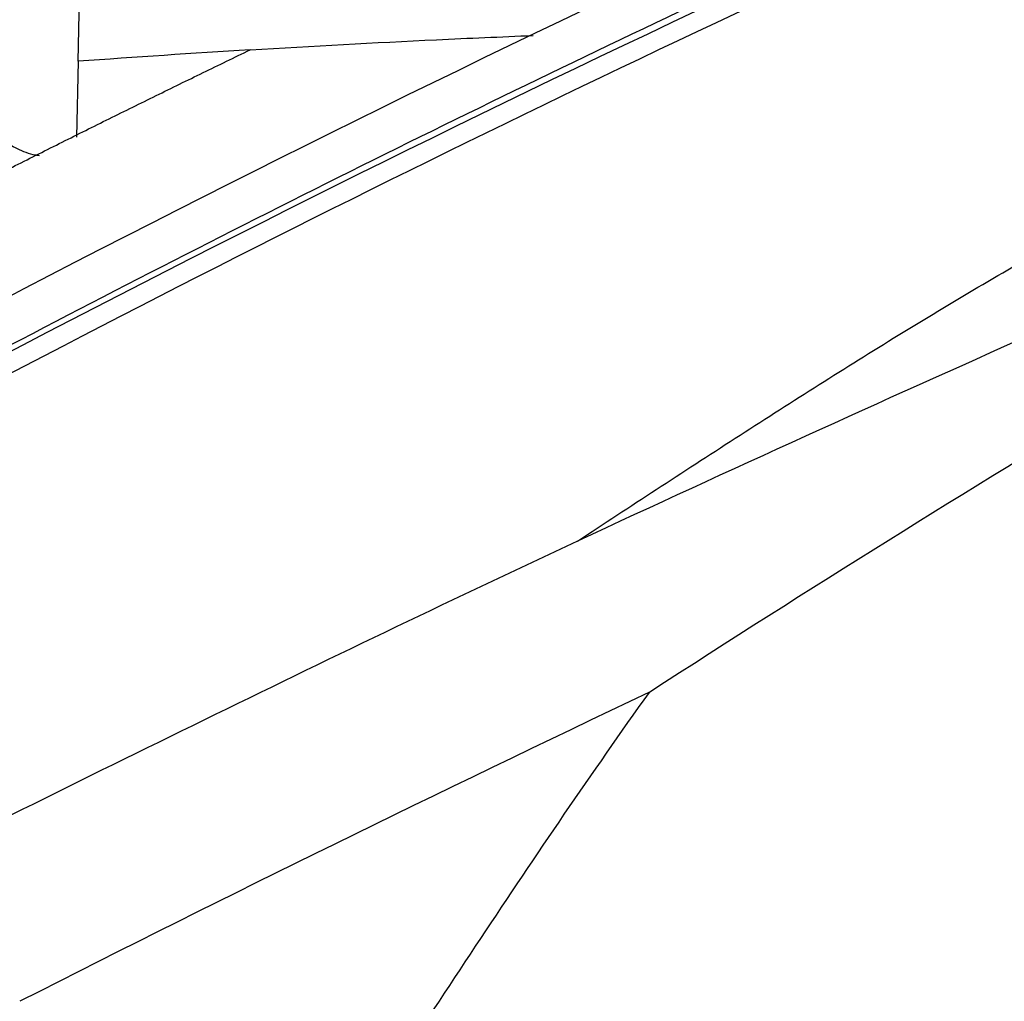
# Model space of a CAD drawing. Header units: millimetres. Extents: x -1263 to 1500, y -1080 to 1468.
# Tile 62 of 166: x 1262 to 1304, y -676 to -634. Entities that reach past the tile are written whole.
import ezdxf

# ---------------------------------------------------------------- set-up
doc = ezdxf.new("R2010")
doc.units = ezdxf.units.MM

msp = doc.modelspace()

# ---------------------------------------------------------------- linework, layer by layer
at = {"color": 7, "linetype": 'Continuous', "lineweight": 25}
for q in [(1264.844, -631.595), (1264.695, -638.893)]:
    msp.add_line((1264.761, -635.676), q, dxfattribs=at)
msp.add_ellipse((1569.004, -1867.74), major_axis=(52.908, 1302.834), ratio=0.624385, start_param=0.389191, end_param=0.415549, dxfattribs=at)
for points, knots in [([(1378.842, -596.971), (1356.139, -604.012), (1333.188, -612.571), (1287.071, -632.62), (1263.905, -644.11), (1240.772, -656.996)], [0, 0, 0, 0, 0.5, 0.5, 1, 1, 1, 1]), ([(1306.679, -626.039), (1301.373, -628.399), (1296.062, -630.834), (1285.434, -635.859), (1280.116, -638.448), (1264.158, -646.441), (1253.513, -652.072), (1242.873, -657.998)], [0, 0, 0, 0, 0.25, 0.25, 0.5, 0.5, 1, 1, 1, 1]), ([(1308.082, -626.624), (1290.768, -634.277), (1273.392, -642.754), (1252.274, -654.031), (1248.592, -656.033), (1244.22, -658.453), (1243.534, -658.834), (1242.847, -659.216)], [0.7060925, 0.7060925, 0.7060925, 0.7060925, 0.9411624, 0.9411624, 0.9907634, 0.9907634, 1, 1, 1, 1]), ([(1272.06, -635.191), (1274.699, -635.037), (1278.704, -634.804), (1282.703, -634.637), (1284.067, -634.58)], [0, 0, 0, 0, 0.658874, 1, 1, 1, 1]), ([(1234.2, -654.989), (1234.864, -654.615), (1236.193, -653.868), (1238.186, -652.759), (1240.179, -651.657), (1242.171, -650.564), (1244.164, -649.48), (1246.157, -648.404), (1248.15, -647.336), (1250.142, -646.277), (1252.135, -645.227), (1254.128, -644.185), (1256.12, -643.151), (1258.113, -642.126), (1260.105, -641.11), (1262.098, -640.102), (1264.09, -639.103), (1266.083, -638.111), (1268.075, -637.129), (1270.068, -636.155), (1271.396, -635.512), (1272.06, -635.191)], [0, 0, 0, 0, 0.05265, 0.105293, 0.15793, 0.210563, 0.263191, 0.315817, 0.368439, 0.42106, 0.47368, 0.5263, 0.578921, 0.631543, 0.684167, 0.736794, 0.789424, 0.842059, 0.8947, 0.947347, 1, 1, 1, 1]), ([(1263.119, -639.686), (1263.068, -639.678), (1262.734, -639.627), (1262.162, -639.408), (1261.741, -639.149), (1261.53, -639.019)], [0, 0, 0, 0, 0.08111, 0.540647, 1, 1, 1, 1]), ([(1285.955, -656.036), (1288.182, -654.57), (1290.41, -653.113), (1294.874, -650.234), (1297.109, -648.811), (1301.597, -646.046), (1303.85, -644.706), (1308.394, -642.181), (1310.682, -640.999), (1312.988, -639.938)], [0, 0, 0, 0, 0.25, 0.25, 0.5, 0.5, 0.75, 0.75, 1, 1, 1, 1]), ([(1274.816, -683.526), (1277.178, -680.009), (1279.501, -676.438), (1283.023, -671.134), (1284.203, -669.375), (1286.586, -665.89), (1287.788, -664.164), (1289.003, -662.458)], [0, 0, 0, 0, 0.5, 0.5, 0.75, 0.75, 1, 1, 1, 1])]:
    msp.add_open_spline(points, degree=3, knots=knots, dxfattribs=at)
for points in [[(1307.273, -626.111), (1285.553, -635.712), (1263.749, -646.61), (1242.039, -658.703)], [(1272.06, -635.191), (1269.628, -635.339), (1267.195, -635.501), (1264.761, -635.676)], [(1305.265, -647.249), (1298.843, -650.105), (1292.407, -653.035), (1285.955, -656.037)], [(1285.955, -656.037), (1275.704, -660.845), (1265.444, -665.855), (1255.181, -671.063)], [(1289.009, -662.452), (1280.106, -666.673), (1271.197, -671.046), (1262.285, -675.568)]]:
    msp.add_open_spline(points, degree=3, dxfattribs=at)

doc.saveas('drawing.dxf')
